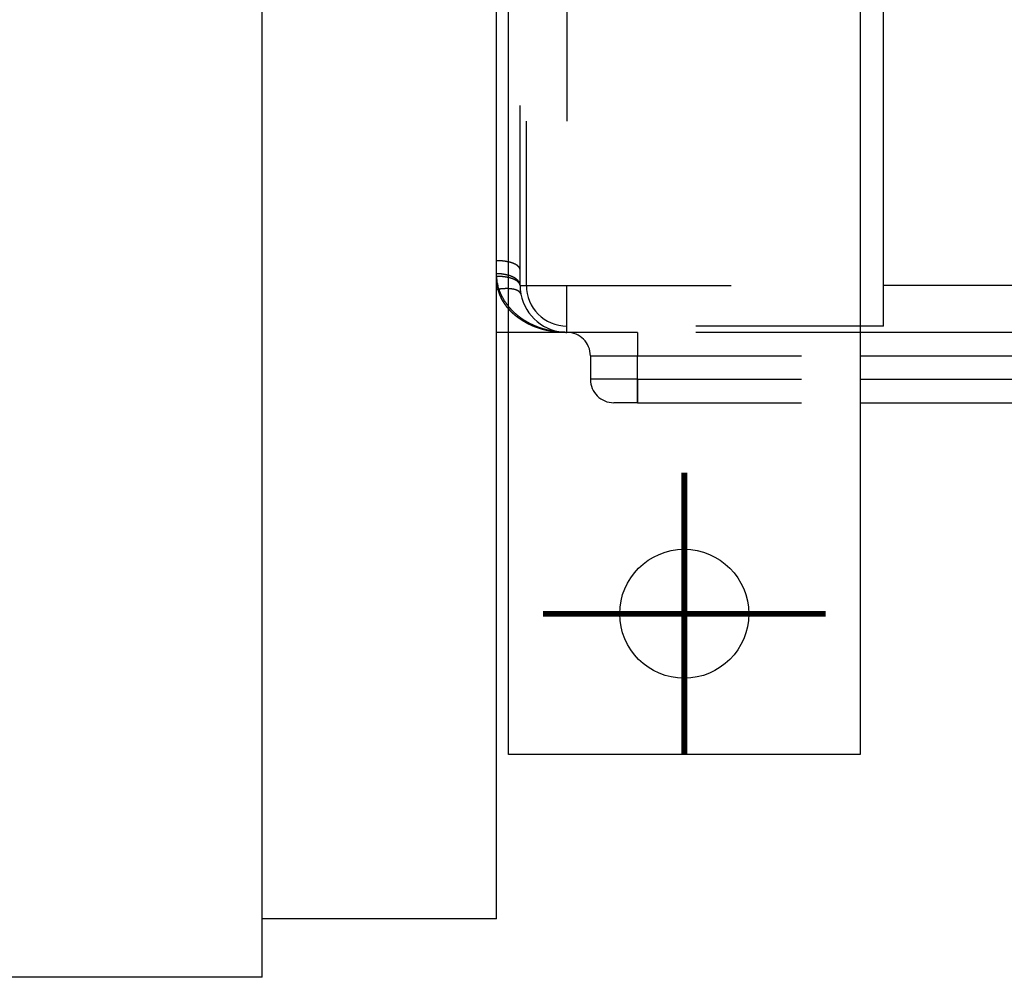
# Model space of a CAD drawing. Header units: inches. Extents: x -493 to 473, y -244 to 299.
# Tile 38 of 76: x -132 to -90, y 170 to 211. Entities that reach past the tile are written whole.
import ezdxf

# ---------------------------------------------------------------- set-up
doc = ezdxf.new("R2010")
doc.units = ezdxf.units.IN
doc.linetypes.add('DASHED', pattern=[15, 7, -8])
doc.linetypes.add('DOT_CENTER', pattern=[14, 12, -1, 0, -1])
doc.layers.add('1', color=7, linetype='Continuous')

# ---------------------------------------------------------------- blocks, each defined once
blk = doc.blocks.new('014_G23_G27_BF_B3_B14_Motor_Bgr_63_EEXDe_1_1__6', base_point=(-333.5, 159.742))
at = {"color": 7, "linetype": 'Continuous'}
for p, q in [((-121.5, 172.242), (-121.5, 286.242)), ((-111, 179.242), (-111, 279.242)), ((-96, 260.974), (-96, 197.51)), ((-95, 199.242), (-95, 259.242)), ((-111.5, 200.299), (-111.5, 216.416)), ((-111.5, 199.742), (-111.5, 200.299)), ((-111.5, 199.076), (-111.5, 199.742)), ((-111.5, 197.242), (-111.5, 199.076)), ((-95, 197.51), (-95, 199.242)), ((-96, 197.51), (-96, 179.242)), ((-95, 197.51), (-96, 197.51)), ((-111.5, 172.242), (-111.5, 197.242)), ((-111, 197.242), (-111.5, 197.242)), ((-71, 197.242), (-96, 197.242)), ((-96, 194.242), (-71, 194.242)), ((-96, 179.242), (-111, 179.242)), ((-111.5, 172.242), (-121.5, 172.242)), ((-121.5, 169.742), (-121.5, 172.242)), ((-121.5, 169.742), (-286.909, 169.742))]:
    blk.add_line(p, q, dxfattribs=at)
at = {"color": 1, "linetype": 'DASHED'}
for p, q in [((-110.232, 199.242), (-110.232, 259.242)), ((-108.5, 258.242), (-108.5, 199.242)), ((-110.5, 199.91), (-110.5, 216.028)), ((-110.5, 199.242), (-110.5, 199.91)), ((-111.448, 199.076), (-111.5, 199.076)), ((-110.5, 199.242), (-110.232, 199.242)), ((-110.232, 199.242), (-108.5, 199.242)), ((-108.5, 199.242), (-95, 199.242)), ((-108.5, 197.51), (-108.5, 199.242)), ((-96, 197.51), (-108.5, 197.51)), ((-108.5, 197.242), (-108.5, 197.51)), ((-108.5, 197.242), (-111, 197.242)), ((-105.5, 197.242), (-108.5, 197.242)), ((-105.5, 197.242), (-105.5, 197.242)), ((-96, 197.242), (-105.5, 197.242)), ((-107.5, 196.242), (-107.5, 195.242)), ((-105.5, 195.242), (-105.5, 196.242)), ((-105.5, 194.242), (-106.5, 194.242)), ((-105.5, 194.242), (-105.5, 194.242)), ((-105.5, 194.242), (-96, 194.242))]:
    blk.add_line(p, q, dxfattribs=at)
at = {"color": 1, "linetype": 'Continuous'}
blk.add_line((-71, 199.242), (-95, 199.242), dxfattribs=at)
at = {"color": 7, "linetype": 'Continuous'}
blk.add_circle((-103.5, 185.242), 2.75, dxfattribs=at)
at = {"color": 1, "linetype": 'DASHED'}
for centre, radius, start, end in [((-108.5, 199.631), 3, -179.9999, -169.3462), ((-108.5, 199.242), 2, 180, -169.3461), ((-108.5, 199.242), 1.732, 180, -90), ((-108.5, 199.242), 2, -169.3461, -90), ((-108.5, 196.242), 1, 0, 90), ((-106.5, 195.242), 1, 180, -90)]:
    blk.add_arc(centre, radius, start, end, dxfattribs=at)
at = {"color": 1, "linetype": 'Continuous'}
for points, knots in [([(-111, 200.247), (-111.01, 200.249), (-111.03, 200.253), (-111.061, 200.259), (-111.092, 200.265), (-111.123, 200.27), (-111.155, 200.275), (-111.187, 200.279), (-111.218, 200.283), (-111.261, 200.288), (-111.314, 200.292), (-111.376, 200.296), (-111.439, 200.298), (-111.48, 200.299), (-111.5, 200.299)], [0, 0, 0, 0, 0.0309847, 0.0622748, 0.093817, 0.1255577, 0.1574438, 0.1894224, 0.2214419, 0.2534517, 0.3172459, 0.380436, 0.4426833, 0.5036887, 0.5036887, 0.5036887, 0.5036887]), ([(-111, 199.675), (-111.01, 199.678), (-111.03, 199.684), (-111.061, 199.691), (-111.092, 199.699), (-111.123, 199.705), (-111.155, 199.711), (-111.187, 199.717), (-111.218, 199.722), (-111.25, 199.726), (-111.282, 199.73), (-111.314, 199.733), (-111.345, 199.736), (-111.387, 199.739), (-111.439, 199.741), (-111.48, 199.742), (-111.5, 199.742)], [0, 0, 0, 0, 0.0314318, 0.0631072, 0.094978, 0.1269956, 0.1591119, 0.191279, 0.2234498, 0.2555784, 0.28762, 0.3195314, 0.3512712, 0.3827998, 0.4450735, 0.5060817, 0.5060817, 0.5060817, 0.5060817]), ([(-111, 198.36), (-111.012, 198.375), (-111.035, 198.405), (-111.089, 198.478), (-111.162, 198.586), (-111.264, 198.762), (-111.358, 198.968), (-111.424, 199.173), (-111.461, 199.333), (-111.482, 199.461), (-111.497, 199.595), (-111.499, 199.689), (-111.5, 199.742)], [0, 0, 0, 0, 0.057965, 0.113275, 0.273489, 0.447364, 0.722457, 0.949698, 1.092724, 1.21701, 1.337754, 1.497478, 1.497478, 1.497478, 1.497478])]:
    blk.add_open_spline(points, degree=3, knots=knots, dxfattribs=at)
at = {"color": 1, "linetype": 'DASHED'}
for points, knots in [([(-110.5, 199.91), (-110.5, 199.918), (-110.501, 199.933), (-110.506, 199.953), (-110.511, 199.968), (-110.516, 199.98), (-110.522, 199.992), (-110.529, 200.004), (-110.538, 200.016), (-110.547, 200.028), (-110.557, 200.04), (-110.569, 200.052), (-110.581, 200.064), (-110.595, 200.075), (-110.609, 200.087), (-110.625, 200.098), (-110.642, 200.11), (-110.659, 200.121), (-110.678, 200.132), (-110.698, 200.142), (-110.719, 200.153), (-110.74, 200.163), (-110.763, 200.173), (-110.786, 200.182), (-110.811, 200.192), (-110.836, 200.201), (-110.862, 200.209), (-110.888, 200.218), (-110.915, 200.225), (-110.943, 200.233), (-110.971, 200.24), (-110.99, 200.244), (-111, 200.247)], [0, 0, 0, 0, 0.0229579, 0.0468996, 0.0593904, 0.0722977, 0.0856758, 0.0995761, 0.1140462, 0.1291293, 0.1448639, 0.1612836, 0.1784165, 0.1962856, 0.2149085, 0.2342974, 0.2544594, 0.2753965, 0.2971055, 0.3195787, 0.3428035, 0.3667629, 0.3914359, 0.4167974, 0.4428186, 0.4694675, 0.4967088, 0.5245045, 0.5528141, 0.5815951, 0.6108032, 0.6403924, 0.6403924, 0.6403924, 0.6403924]), ([(-110.5, 199.242), (-110.5, 199.246), (-110.5, 199.253), (-110.502, 199.266), (-110.504, 199.28), (-110.509, 199.295), (-110.515, 199.31), (-110.523, 199.325), (-110.532, 199.34), (-110.543, 199.355), (-110.556, 199.37), (-110.571, 199.387), (-110.59, 199.404), (-110.612, 199.421), (-110.637, 199.438), (-110.663, 199.455), (-110.693, 199.472), (-110.724, 199.487), (-110.758, 199.503), (-110.793, 199.517), (-110.831, 199.531), (-110.87, 199.544), (-110.911, 199.556), (-110.953, 199.568), (-110.996, 199.578), (-111.041, 199.587), (-111.086, 199.596), (-111.132, 199.604), (-111.178, 199.61), (-111.225, 199.616), (-111.271, 199.621), (-111.318, 199.624), (-111.364, 199.627), (-111.41, 199.629), (-111.455, 199.63), (-111.485, 199.631), (-111.5, 199.631)], [0, 0, 0, 0, 0.01128, 0.022746, 0.037808, 0.053383, 0.069586, 0.08653, 0.104321, 0.123056, 0.142817, 0.163676, 0.190119, 0.218285, 0.248219, 0.279936, 0.313427, 0.348658, 0.385568, 0.424078, 0.464087, 0.505476, 0.548113, 0.591851, 0.636536, 0.682005, 0.728091, 0.774627, 0.821443, 0.868377, 0.915268, 0.961964, 1.008322, 1.054208, 1.099498, 1.14408, 1.14408, 1.14408, 1.14408]), ([(-110.5, 199.242), (-110.5, 199.247), (-110.5, 199.257), (-110.502, 199.272), (-110.504, 199.287), (-110.507, 199.302), (-110.511, 199.317), (-110.516, 199.332), (-110.522, 199.347), (-110.529, 199.363), (-110.538, 199.378), (-110.547, 199.394), (-110.557, 199.409), (-110.569, 199.424), (-110.581, 199.439), (-110.594, 199.454), (-110.609, 199.469), (-110.625, 199.484), (-110.641, 199.499), (-110.659, 199.513), (-110.678, 199.527), (-110.698, 199.541), (-110.718, 199.554), (-110.74, 199.567), (-110.763, 199.58), (-110.786, 199.592), (-110.811, 199.604), (-110.836, 199.616), (-110.861, 199.627), (-110.888, 199.638), (-110.915, 199.648), (-110.943, 199.657), (-110.971, 199.667), (-110.99, 199.672), (-111, 199.675)], [0, 0, 0, 0, 0.0146516, 0.0295141, 0.0446244, 0.0600207, 0.0757421, 0.0918277, 0.108316, 0.1252444, 0.1426486, 0.1605621, 0.1790155, 0.1980363, 0.2176485, 0.2378722, 0.2587236, 0.2802146, 0.3023531, 0.3251424, 0.3485815, 0.3726653, 0.3973846, 0.4227258, 0.4486718, 0.4752015, 0.5022907, 0.5299116, 0.5580336, 0.5866235, 0.6156454, 0.6450617, 0.6748328, 0.7049177, 0.7049177, 0.7049177, 0.7049177]), ([(-110.466, 198.872), (-110.466, 198.875), (-110.467, 198.882), (-110.471, 198.892), (-110.475, 198.905), (-110.482, 198.918), (-110.49, 198.931), (-110.5, 198.944), (-110.511, 198.957), (-110.524, 198.97), (-110.538, 198.982), (-110.555, 198.994), (-110.575, 199.007), (-110.598, 199.02), (-110.623, 199.032), (-110.65, 199.043), (-110.679, 199.053), (-110.71, 199.063), (-110.743, 199.072), (-110.777, 199.079), (-110.814, 199.086), (-110.851, 199.092), (-110.89, 199.097), (-110.931, 199.101), (-110.972, 199.104), (-111.014, 199.106), (-111.057, 199.107), (-111.1, 199.107), (-111.144, 199.106), (-111.188, 199.104), (-111.232, 199.101), (-111.276, 199.098), (-111.32, 199.093), (-111.363, 199.088), (-111.406, 199.083), (-111.434, 199.078), (-111.448, 199.076)], [0, 0, 0, 0, 0.009554, 0.019234, 0.033719, 0.048661, 0.064173, 0.080362, 0.097329, 0.115167, 0.133958, 0.153769, 0.178331, 0.204437, 0.232131, 0.261433, 0.29234, 0.32483, 0.358857, 0.39436, 0.431257, 0.469455, 0.508845, 0.549309, 0.590717, 0.632936, 0.675824, 0.719239, 0.763039, 0.80708, 0.851224, 0.895335, 0.939286, 0.982953, 1.026223, 1.06899, 1.06899, 1.06899, 1.06899]), ([(-111.448, 199.076), (-111.439, 199.04), (-111.42, 198.972), (-111.385, 198.873), (-111.347, 198.78), (-111.291, 198.663), (-111.211, 198.522), (-111.105, 198.372), (-110.997, 198.242), (-110.899, 198.139), (-110.795, 198.041), (-110.65, 197.919), (-110.454, 197.78), (-110.261, 197.668), (-110.109, 197.592), (-110.005, 197.545), (-109.899, 197.501), (-109.792, 197.461), (-109.689, 197.426), (-109.58, 197.392), (-109.476, 197.364), (-109.262, 197.312), (-108.939, 197.256), (-108.646, 197.247), (-108.5, 197.242)], [0, 0, 0, 0, 0.112186, 0.209921, 0.317319, 0.413511, 0.596638, 0.804622, 0.964016, 1.101704, 1.232453, 1.3911, 1.668838, 1.953615, 2.057746, 2.178999, 2.297625, 2.402576, 2.521258, 2.624718, 2.742495, 2.84574, 3.284391, 3.723169, 3.723169, 3.723169, 3.723169]), ([(-108.5, 197.242), (-108.58, 197.244), (-108.745, 197.247), (-108.997, 197.274), (-109.243, 197.317), (-109.447, 197.368), (-109.599, 197.415), (-109.72, 197.457), (-109.834, 197.502), (-109.949, 197.552), (-110.06, 197.606), (-110.17, 197.664), (-110.282, 197.73), (-110.401, 197.807), (-110.521, 197.893), (-110.638, 197.987), (-110.751, 198.087), (-110.85, 198.187), (-110.935, 198.28), (-110.979, 198.334), (-111, 198.36)], [0, 0, 0, 0, 0.241333, 0.493156, 0.760659, 0.989003, 1.12288, 1.238924, 1.372936, 1.49075, 1.613844, 1.745027, 1.864481, 2.00241, 2.169131, 2.30843, 2.452563, 2.621436, 2.729363, 2.830329, 2.830329, 2.830329, 2.830329]), ([(-105.5, 197.242), (-105.5, 197.242), (-105.5, 197.242), (-105.5, 197.242), (-105.5, 197.242), (-105.5, 197.242), (-105.5, 197.242), (-105.5, 197.241), (-105.5, 197.241), (-105.5, 197.241), (-105.5, 197.24), (-105.5, 197.24), (-105.5, 197.24), (-105.5, 197.239), (-105.5, 197.239), (-105.5, 197.238), (-105.5, 197.237), (-105.5, 197.237), (-105.5, 197.236), (-105.5, 197.235), (-105.5, 197.234), (-105.5, 197.234), (-105.5, 197.233), (-105.5, 197.232), (-105.5, 197.231), (-105.5, 197.23), (-105.5, 197.229), (-105.5, 197.228), (-105.5, 197.227), (-105.5, 197.225), (-105.5, 197.224), (-105.5, 197.223), (-105.5, 197.222), (-105.5, 197.22), (-105.5, 197.219), (-105.5, 197.217), (-105.5, 197.216), (-105.5, 197.214), (-105.5, 197.213), (-105.5, 197.211), (-105.5, 197.21), (-105.5, 197.208), (-105.5, 197.206), (-105.5, 197.204), (-105.5, 197.202), (-105.5, 197.201), (-105.5, 197.199), (-105.5, 197.197), (-105.5, 197.195), (-105.5, 197.193), (-105.5, 197.19), (-105.5, 197.188), (-105.5, 197.186), (-105.5, 197.184), (-105.5, 197.182), (-105.5, 197.179), (-105.5, 197.177), (-105.5, 197.174), (-105.5, 197.172), (-105.5, 197.169), (-105.5, 197.167), (-105.5, 197.164), (-105.5, 197.161), (-105.5, 197.159), (-105.5, 197.156), (-105.5, 197.153), (-105.5, 197.15), (-105.5, 197.147), (-105.5, 197.144), (-105.5, 197.141), (-105.5, 197.138), (-105.5, 197.135), (-105.5, 197.132), (-105.5, 197.129), (-105.5, 197.125), (-105.5, 197.122), (-105.5, 197.119), (-105.5, 197.115), (-105.5, 197.112), (-105.5, 197.108), (-105.5, 197.105), (-105.5, 197.101), (-105.5, 197.098), (-105.5, 197.094), (-105.5, 197.09), (-105.5, 197.087), (-105.5, 197.083), (-105.5, 197.079), (-105.5, 197.075), (-105.5, 197.071), (-105.5, 197.067), (-105.5, 197.063), (-105.5, 197.059), (-105.5, 197.055), (-105.5, 197.051), (-105.5, 197.047), (-105.5, 197.042), (-105.5, 197.038), (-105.5, 197.034), (-105.5, 197.029), (-105.5, 197.025), (-105.5, 197.021), (-105.5, 197.016), (-105.5, 197.012), (-105.5, 197.007), (-105.5, 197.002), (-105.5, 196.998), (-105.5, 196.993), (-105.5, 196.988), (-105.5, 196.984), (-105.5, 196.979), (-105.5, 196.974), (-105.5, 196.969), (-105.5, 196.964), (-105.5, 196.959), (-105.5, 196.954), (-105.5, 196.949), (-105.5, 196.943), (-105.5, 196.937), (-105.5, 196.931), (-105.5, 196.925), (-105.5, 196.919), (-105.5, 196.913), (-105.5, 196.907), (-105.5, 196.901), (-105.5, 196.895), (-105.5, 196.888), (-105.5, 196.882), (-105.5, 196.876), (-105.5, 196.869), (-105.5, 196.863), (-105.5, 196.856), (-105.5, 196.85), (-105.5, 196.843), (-105.5, 196.836), (-105.5, 196.83), (-105.5, 196.823), (-105.5, 196.816), (-105.5, 196.81), (-105.5, 196.803), (-105.5, 196.796), (-105.5, 196.789), (-105.5, 196.782), (-105.5, 196.775), (-105.5, 196.769), (-105.5, 196.762), (-105.5, 196.755), (-105.5, 196.748), (-105.5, 196.74), (-105.5, 196.733), (-105.5, 196.726), (-105.5, 196.719), (-105.5, 196.712), (-105.5, 196.705), (-105.5, 196.698), (-105.5, 196.691), (-105.5, 196.683), (-105.5, 196.676), (-105.5, 196.669), (-105.5, 196.662), (-105.5, 196.654), (-105.5, 196.647), (-105.5, 196.64), (-105.5, 196.632), (-105.5, 196.625), (-105.5, 196.618), (-105.5, 196.609), (-105.5, 196.599), (-105.5, 196.588), (-105.5, 196.577), (-105.5, 196.566), (-105.5, 196.556), (-105.5, 196.545), (-105.5, 196.534), (-105.5, 196.523), (-105.5, 196.512), (-105.5, 196.501), (-105.5, 196.49), (-105.5, 196.479), (-105.5, 196.468), (-105.5, 196.457), (-105.5, 196.446), (-105.5, 196.435), (-105.5, 196.424), (-105.5, 196.413), (-105.5, 196.402), (-105.5, 196.391), (-105.5, 196.38), (-105.5, 196.37), (-105.5, 196.359), (-105.5, 196.348), (-105.5, 196.337), (-105.5, 196.327), (-105.5, 196.316), (-105.5, 196.305), (-105.5, 196.295), (-105.5, 196.284), (-105.5, 196.273), (-105.5, 196.263), (-105.5, 196.252), (-105.5, 196.246), (-105.5, 196.242)], [0, 0, 0, 0, 0.00002, 0.00008, 0.000181, 0.000323, 0.000505, 0.000729, 0.000995, 0.001302, 0.001652, 0.002044, 0.00248, 0.002958, 0.00348, 0.004045, 0.004655, 0.005309, 0.006007, 0.00675, 0.007538, 0.008371, 0.00925, 0.010174, 0.011145, 0.012162, 0.013225, 0.014334, 0.015491, 0.016695, 0.017901, 0.019152, 0.020448, 0.021788, 0.023174, 0.024605, 0.026081, 0.027602, 0.029169, 0.030781, 0.032439, 0.034143, 0.035892, 0.037688, 0.03953, 0.041417, 0.043352, 0.045332, 0.047359, 0.049433, 0.051553, 0.053721, 0.055935, 0.058196, 0.060505, 0.06286, 0.065263, 0.067714, 0.070212, 0.072745, 0.075327, 0.077958, 0.080639, 0.083368, 0.086146, 0.088973, 0.091847, 0.09477, 0.097741, 0.10076, 0.103826, 0.106939, 0.1101, 0.113307, 0.116562, 0.119862, 0.12321, 0.126603, 0.130042, 0.133527, 0.137058, 0.140634, 0.144255, 0.147922, 0.151633, 0.155389, 0.159189, 0.163033, 0.166922, 0.170854, 0.17483, 0.178849, 0.182912, 0.187018, 0.191166, 0.195358, 0.199592, 0.203868, 0.208186, 0.212546, 0.216948, 0.221391, 0.225876, 0.230402, 0.234969, 0.239576, 0.244224, 0.248913, 0.253642, 0.25841, 0.263219, 0.268067, 0.272954, 0.277881, 0.282846, 0.287851, 0.292894, 0.298771, 0.304697, 0.310672, 0.316694, 0.322764, 0.328879, 0.335039, 0.341244, 0.347493, 0.353785, 0.360119, 0.366494, 0.37291, 0.379366, 0.385862, 0.392395, 0.398966, 0.405574, 0.412219, 0.418898, 0.425612, 0.43236, 0.439141, 0.445954, 0.452799, 0.459674, 0.466579, 0.473514, 0.480477, 0.487467, 0.494485, 0.501528, 0.508597, 0.515691, 0.522808, 0.529949, 0.537111, 0.544295, 0.5515, 0.558725, 0.56597, 0.573232, 0.580513, 0.58781, 0.595123, 0.602452, 0.609795, 0.617153, 0.624523, 0.631906, 0.642788, 0.653689, 0.664607, 0.675538, 0.686482, 0.697436, 0.708398, 0.719367, 0.730339, 0.741314, 0.752289, 0.763261, 0.77423, 0.785192, 0.796146, 0.80709, 0.818022, 0.828939, 0.83984, 0.850723, 0.861585, 0.872425, 0.88324, 0.894028, 0.904788, 0.915517, 0.926214, 0.936875, 0.9475, 0.958086, 0.968631, 0.979133, 0.98959, 1.000001, 1.000001, 1.000001, 1.000001]), ([(-105.5, 197.242), (-105.5, 197.242), (-105.5, 197.242), (-105.5, 197.242), (-105.5, 197.242), (-105.5, 197.242), (-105.5, 197.242), (-105.5, 197.242), (-105.5, 197.242), (-105.5, 197.242), (-105.5, 197.242), (-105.5, 197.242), (-105.5, 197.242), (-105.5, 197.241), (-105.5, 197.241), (-105.5, 197.241), (-105.5, 197.241), (-105.5, 197.241), (-105.5, 197.241), (-105.5, 197.241), (-105.5, 197.241), (-105.5, 197.24), (-105.5, 197.24), (-105.5, 197.24), (-105.5, 197.24), (-105.5, 197.24), (-105.5, 197.24), (-105.5, 197.239), (-105.5, 197.239), (-105.5, 197.239), (-105.5, 197.239), (-105.5, 197.238), (-105.5, 197.238), (-105.5, 197.238), (-105.5, 197.238), (-105.5, 197.237), (-105.5, 197.237), (-105.5, 197.237), (-105.5, 197.237), (-105.5, 197.236), (-105.5, 197.236), (-105.5, 197.236), (-105.5, 197.235), (-105.5, 197.235), (-105.5, 197.235), (-105.5, 197.234), (-105.5, 197.234), (-105.5, 197.234), (-105.5, 197.233), (-105.5, 197.233), (-105.5, 197.233), (-105.5, 197.232), (-105.5, 197.232), (-105.5, 197.231), (-105.5, 197.231), (-105.5, 197.231), (-105.5, 197.23), (-105.5, 197.23), (-105.5, 197.229), (-105.5, 197.229), (-105.5, 197.228), (-105.5, 197.228), (-105.5, 197.227), (-105.5, 197.227), (-105.5, 197.226), (-105.5, 197.226), (-105.5, 197.225), (-105.5, 197.225), (-105.5, 197.224), (-105.5, 197.224), (-105.5, 197.223), (-105.5, 197.223), (-105.5, 197.222), (-105.5, 197.222), (-105.5, 197.221), (-105.5, 197.22), (-105.5, 197.22), (-105.5, 197.219), (-105.5, 197.219), (-105.5, 197.218), (-105.5, 197.217), (-105.5, 197.217), (-105.5, 197.216), (-105.5, 197.216), (-105.5, 197.215), (-105.5, 197.214), (-105.5, 197.214), (-105.5, 197.213), (-105.5, 197.212), (-105.5, 197.212), (-105.5, 197.211), (-105.5, 197.21), (-105.5, 197.209), (-105.5, 197.209), (-105.5, 197.208), (-105.5, 197.207), (-105.5, 197.207), (-105.5, 197.206), (-105.5, 197.205), (-105.5, 197.204), (-105.5, 197.203), (-105.5, 197.203), (-105.5, 197.202), (-105.5, 197.201), (-105.5, 197.2), (-105.5, 197.199), (-105.5, 197.199), (-105.5, 197.198), (-105.5, 197.197), (-105.5, 197.196), (-105.5, 197.195), (-105.5, 197.194), (-105.5, 197.193), (-105.5, 197.193), (-105.5, 197.192), (-105.5, 197.191), (-105.5, 197.19), (-105.5, 197.189), (-105.5, 197.188), (-105.5, 197.187), (-105.5, 197.186), (-105.5, 197.185), (-105.5, 197.184), (-105.5, 197.183), (-105.5, 197.182), (-105.5, 197.181), (-105.5, 197.18), (-105.5, 197.179), (-105.5, 197.178), (-105.5, 197.177), (-105.5, 197.176), (-105.5, 197.175), (-105.5, 197.174), (-105.5, 197.173), (-105.5, 197.172), (-105.5, 197.171), (-105.5, 197.17), (-105.5, 197.169), (-105.5, 197.168), (-105.5, 197.166), (-105.5, 197.165), (-105.5, 197.164), (-105.5, 197.163), (-105.5, 197.162), (-105.5, 197.161), (-105.5, 197.16), (-105.5, 197.159), (-105.5, 197.157), (-105.5, 197.156), (-105.5, 197.155), (-105.5, 197.154), (-105.5, 197.153), (-105.5, 197.151), (-105.5, 197.15), (-105.5, 197.149), (-105.5, 197.148), (-105.5, 197.147), (-105.5, 197.145), (-105.5, 197.144), (-105.5, 197.143), (-105.5, 197.141), (-105.5, 197.14), (-105.5, 197.139), (-105.5, 197.138), (-105.5, 197.136), (-105.5, 197.135), (-105.5, 197.134), (-105.5, 197.132), (-105.5, 197.131), (-105.5, 197.13), (-105.5, 197.128), (-105.5, 197.127), (-105.5, 197.126), (-105.5, 197.124), (-105.5, 197.123), (-105.5, 197.121), (-105.5, 197.12), (-105.5, 197.119), (-105.5, 197.117), (-105.5, 197.116), (-105.5, 197.114), (-105.5, 197.113), (-105.5, 197.111), (-105.5, 197.11), (-105.5, 197.108), (-105.5, 197.107), (-105.5, 197.105), (-105.5, 197.104), (-105.5, 197.102), (-105.5, 197.101), (-105.5, 197.099), (-105.5, 197.098), (-105.5, 197.096), (-105.5, 197.095), (-105.5, 197.093), (-105.5, 197.092), (-105.5, 197.09), (-105.5, 197.089), (-105.5, 197.087), (-105.5, 197.085), (-105.5, 197.084), (-105.5, 197.082), (-105.5, 197.081), (-105.5, 197.079), (-105.5, 197.077), (-105.5, 197.076), (-105.5, 197.074), (-105.5, 197.072), (-105.5, 197.071), (-105.5, 197.069), (-105.5, 197.067), (-105.5, 197.066), (-105.5, 197.064), (-105.5, 197.062), (-105.5, 197.061), (-105.5, 197.059), (-105.5, 197.057), (-105.5, 197.055), (-105.5, 197.054), (-105.5, 197.052), (-105.5, 197.05), (-105.5, 197.048), (-105.5, 197.047), (-105.5, 197.045), (-105.5, 197.043), (-105.5, 197.041), (-105.5, 197.04), (-105.5, 197.038), (-105.5, 197.036), (-105.5, 197.034), (-105.5, 197.032), (-105.5, 197.03), (-105.5, 197.029), (-105.5, 197.027), (-105.5, 197.025), (-105.5, 197.023), (-105.5, 197.021), (-105.5, 197.019), (-105.5, 197.017), (-105.5, 197.016), (-105.5, 197.014), (-105.5, 197.012), (-105.5, 197.01), (-105.5, 197.008), (-105.5, 197.006), (-105.5, 197.004), (-105.5, 197.002), (-105.5, 197), (-105.5, 196.998), (-105.5, 196.996), (-105.5, 196.994), (-105.5, 196.992), (-105.5, 196.99), (-105.5, 196.988), (-105.5, 196.986), (-105.5, 196.984), (-105.5, 196.982), (-105.5, 196.98), (-105.5, 196.978), (-105.5, 196.976), (-105.5, 196.974), (-105.5, 196.972), (-105.5, 196.97), (-105.5, 196.968), (-105.5, 196.966), (-105.5, 196.964), (-105.5, 196.962), (-105.5, 196.96), (-105.5, 196.958), (-105.5, 196.955), (-105.5, 196.953), (-105.5, 196.951), (-105.5, 196.949), (-105.5, 196.947), (-105.5, 196.944), (-105.5, 196.942), (-105.5, 196.939), (-105.5, 196.937), (-105.5, 196.934), (-105.5, 196.932), (-105.5, 196.929), (-105.5, 196.927), (-105.5, 196.924), (-105.5, 196.922), (-105.5, 196.919), (-105.5, 196.916), (-105.5, 196.914), (-105.5, 196.911), (-105.5, 196.909), (-105.5, 196.906), (-105.5, 196.904), (-105.5, 196.901), (-105.5, 196.898), (-105.5, 196.896), (-105.5, 196.893), (-105.5, 196.89), (-105.5, 196.888), (-105.5, 196.885), (-105.5, 196.882), (-105.5, 196.88), (-105.5, 196.877), (-105.5, 196.874), (-105.5, 196.872), (-105.5, 196.869), (-105.5, 196.866), (-105.5, 196.864), (-105.5, 196.861), (-105.5, 196.858), (-105.5, 196.855), (-105.5, 196.853), (-105.5, 196.85), (-105.5, 196.847), (-105.5, 196.844), (-105.5, 196.842), (-105.5, 196.839), (-105.5, 196.836), (-105.5, 196.833), (-105.5, 196.83), (-105.5, 196.828), (-105.5, 196.825), (-105.5, 196.822), (-105.5, 196.819), (-105.5, 196.816), (-105.5, 196.814), (-105.5, 196.811), (-105.5, 196.808), (-105.5, 196.805), (-105.5, 196.802), (-105.5, 196.799), (-105.5, 196.796), (-105.5, 196.794), (-105.5, 196.791), (-105.5, 196.788), (-105.5, 196.785), (-105.5, 196.782), (-105.5, 196.779), (-105.5, 196.776), (-105.5, 196.773), (-105.5, 196.77), (-105.5, 196.767), (-105.5, 196.765), (-105.5, 196.762), (-105.5, 196.759), (-105.5, 196.756), (-105.5, 196.753), (-105.5, 196.75), (-105.5, 196.747), (-105.5, 196.744), (-105.5, 196.741), (-105.5, 196.738), (-105.5, 196.735), (-105.5, 196.732), (-105.5, 196.729), (-105.5, 196.726), (-105.5, 196.723), (-105.5, 196.72), (-105.5, 196.717), (-105.5, 196.714), (-105.5, 196.711), (-105.5, 196.708), (-105.5, 196.705), (-105.5, 196.702), (-105.5, 196.699), (-105.5, 196.696), (-105.5, 196.693), (-105.5, 196.69), (-105.5, 196.687), (-105.5, 196.684), (-105.5, 196.681), (-105.5, 196.678), (-105.5, 196.675), (-105.5, 196.672), (-105.5, 196.669), (-105.5, 196.666), (-105.5, 196.663), (-105.5, 196.659), (-105.5, 196.656), (-105.5, 196.653), (-105.5, 196.65), (-105.5, 196.647), (-105.5, 196.644), (-105.5, 196.641), (-105.5, 196.638), (-105.5, 196.635), (-105.5, 196.632), (-105.5, 196.629), (-105.5, 196.626), (-105.5, 196.623), (-105.5, 196.619), (-105.5, 196.616), (-105.5, 196.613), (-105.5, 196.61), (-105.5, 196.606), (-105.5, 196.601), (-105.5, 196.596), (-105.5, 196.592), (-105.5, 196.587), (-105.5, 196.582), (-105.5, 196.578), (-105.5, 196.573), (-105.5, 196.568), (-105.5, 196.564), (-105.5, 196.559), (-105.5, 196.554), (-105.5, 196.55), (-105.5, 196.545), (-105.5, 196.54), (-105.5, 196.536), (-105.5, 196.531), (-105.5, 196.527), (-105.5, 196.522), (-105.5, 196.517), (-105.5, 196.513), (-105.5, 196.508), (-105.5, 196.503), (-105.5, 196.499), (-105.5, 196.494), (-105.5, 196.489), (-105.5, 196.485), (-105.5, 196.48), (-105.5, 196.475), (-105.5, 196.471), (-105.5, 196.466), (-105.5, 196.461), (-105.5, 196.457), (-105.5, 196.452), (-105.5, 196.447), (-105.5, 196.443), (-105.5, 196.438), (-105.5, 196.433), (-105.5, 196.429), (-105.5, 196.424), (-105.5, 196.419), (-105.5, 196.415), (-105.5, 196.41), (-105.5, 196.405), (-105.5, 196.401), (-105.5, 196.396), (-105.5, 196.392), (-105.5, 196.387), (-105.5, 196.382), (-105.5, 196.378), (-105.5, 196.373), (-105.5, 196.369), (-105.5, 196.364), (-105.5, 196.359), (-105.5, 196.355), (-105.5, 196.35), (-105.5, 196.346), (-105.5, 196.341), (-105.5, 196.336), (-105.5, 196.332), (-105.5, 196.327), (-105.5, 196.323), (-105.5, 196.318), (-105.5, 196.314), (-105.5, 196.309), (-105.5, 196.305), (-105.5, 196.3), (-105.5, 196.296), (-105.5, 196.291), (-105.5, 196.287), (-105.5, 196.282), (-105.5, 196.278), (-105.5, 196.273), (-105.5, 196.269), (-105.5, 196.264), (-105.5, 196.26), (-105.5, 196.255), (-105.5, 196.251), (-105.5, 196.246), (-105.5, 196.244), (-105.5, 196.242)], [0, 0, 0, 0, 0.000004, 0.000015, 0.000034, 0.000061, 0.000096, 0.000138, 0.000188, 0.000246, 0.000312, 0.000386, 0.000467, 0.000557, 0.000654, 0.00076, 0.000873, 0.000994, 0.001124, 0.001261, 0.001407, 0.00156, 0.001722, 0.001892, 0.00207, 0.002256, 0.002451, 0.002654, 0.002865, 0.003084, 0.003312, 0.003548, 0.003792, 0.004045, 0.004298, 0.004559, 0.004828, 0.005105, 0.00539, 0.005684, 0.005985, 0.006294, 0.006611, 0.006936, 0.00727, 0.007611, 0.007961, 0.008319, 0.008685, 0.009059, 0.009442, 0.009832, 0.010231, 0.010639, 0.011054, 0.011478, 0.01191, 0.012351, 0.0128, 0.013257, 0.013723, 0.014197, 0.01468, 0.015171, 0.01567, 0.016178, 0.016695, 0.017204, 0.017721, 0.018246, 0.018779, 0.019321, 0.01987, 0.020428, 0.020994, 0.021568, 0.02215, 0.022741, 0.02334, 0.023946, 0.024562, 0.025185, 0.025817, 0.026456, 0.027104, 0.027761, 0.028425, 0.029098, 0.029779, 0.030469, 0.031167, 0.031873, 0.032587, 0.03331, 0.034041, 0.03478, 0.035528, 0.036284, 0.037048, 0.037821, 0.038602, 0.039392, 0.04019, 0.040997, 0.041811, 0.042635, 0.043466, 0.044306, 0.045155, 0.046012, 0.046878, 0.047752, 0.048634, 0.049525, 0.050424, 0.051332, 0.052249, 0.053174, 0.054108, 0.05505, 0.056, 0.056959, 0.057927, 0.058904, 0.059888, 0.060882, 0.061884, 0.062895, 0.063914, 0.064942, 0.065979, 0.067024, 0.068078, 0.06914, 0.070212, 0.07127, 0.072337, 0.073413, 0.074498, 0.075591, 0.076693, 0.077804, 0.078923, 0.080051, 0.081188, 0.082333, 0.083487, 0.08465, 0.085821, 0.087001, 0.088189, 0.089386, 0.090591, 0.091805, 0.093027, 0.094258, 0.095497, 0.096745, 0.098001, 0.099266, 0.100539, 0.10182, 0.10311, 0.104408, 0.105715, 0.10703, 0.108353, 0.109684, 0.111024, 0.112372, 0.113729, 0.115093, 0.116466, 0.117847, 0.119236, 0.120634, 0.12204, 0.123453, 0.124875, 0.126306, 0.127744, 0.12919, 0.130645, 0.132107, 0.133578, 0.135056, 0.136543, 0.138038, 0.13954, 0.141051, 0.14257, 0.144097, 0.145631, 0.147174, 0.148724, 0.150283, 0.151849, 0.153423, 0.155005, 0.156595, 0.158193, 0.159798, 0.161412, 0.163033, 0.164662, 0.166298, 0.167943, 0.169595, 0.171255, 0.172922, 0.174598, 0.176281, 0.177971, 0.17967, 0.181376, 0.183089, 0.18481, 0.186539, 0.188275, 0.190019, 0.191771, 0.19353, 0.195296, 0.19707, 0.198852, 0.200641, 0.202437, 0.204241, 0.206052, 0.207871, 0.209697, 0.211531, 0.213372, 0.21522, 0.217076, 0.218939, 0.220809, 0.222687, 0.224571, 0.226464, 0.228363, 0.23027, 0.232184, 0.234105, 0.236033, 0.237969, 0.239911, 0.241861, 0.243818, 0.245782, 0.247754, 0.249732, 0.251717, 0.25371, 0.255709, 0.257716, 0.25973, 0.26175, 0.263778, 0.265813, 0.267855, 0.269903, 0.271959, 0.274021, 0.276091, 0.278167, 0.28025, 0.28234, 0.284437, 0.286541, 0.288652, 0.290769, 0.292893, 0.295357, 0.297829, 0.30031, 0.302799, 0.305297, 0.307804, 0.310319, 0.312842, 0.315374, 0.317914, 0.320462, 0.323019, 0.325584, 0.328156, 0.330737, 0.333326, 0.335922, 0.338527, 0.341139, 0.343759, 0.346387, 0.349022, 0.351665, 0.354315, 0.356973, 0.359638, 0.36231, 0.36499, 0.367677, 0.370371, 0.373072, 0.37578, 0.378495, 0.381218, 0.383947, 0.386682, 0.389425, 0.392174, 0.39493, 0.397693, 0.400462, 0.403238, 0.406019, 0.408808, 0.411602, 0.414403, 0.41721, 0.420024, 0.422843, 0.425668, 0.4285, 0.431337, 0.43418, 0.437029, 0.439883, 0.442743, 0.445609, 0.448481, 0.451358, 0.45424, 0.457128, 0.460021, 0.462919, 0.465823, 0.468732, 0.471646, 0.474565, 0.477489, 0.480418, 0.483351, 0.48629, 0.489233, 0.492181, 0.495134, 0.498092, 0.501053, 0.50402, 0.506991, 0.509966, 0.512945, 0.515929, 0.518917, 0.521909, 0.524905, 0.527906, 0.53091, 0.533918, 0.53693, 0.539946, 0.542965, 0.545988, 0.549015, 0.552046, 0.55508, 0.558117, 0.561158, 0.564202, 0.567249, 0.5703, 0.573354, 0.576411, 0.579471, 0.582534, 0.5856, 0.588669, 0.591741, 0.594815, 0.597892, 0.600972, 0.604055, 0.60714, 0.610227, 0.613317, 0.61641, 0.619504, 0.622601, 0.625701, 0.628802, 0.631905, 0.636528, 0.641154, 0.645784, 0.650417, 0.655053, 0.659691, 0.664333, 0.668977, 0.673624, 0.678272, 0.682923, 0.687576, 0.692231, 0.696888, 0.701546, 0.706205, 0.710865, 0.715527, 0.720189, 0.724852, 0.729516, 0.73418, 0.738844, 0.743508, 0.748173, 0.752837, 0.7575, 0.762164, 0.766826, 0.771488, 0.776148, 0.780807, 0.785465, 0.790122, 0.794777, 0.79943, 0.804081, 0.80873, 0.813377, 0.818021, 0.822663, 0.827302, 0.831938, 0.836571, 0.841201, 0.845827, 0.85045, 0.85507, 0.859685, 0.864296, 0.868904, 0.873507, 0.878105, 0.882699, 0.887288, 0.891872, 0.896451, 0.901025, 0.905593, 0.910156, 0.914713, 0.919264, 0.923809, 0.928348, 0.932881, 0.937407, 0.941926, 0.946439, 0.950944, 0.955443, 0.959934, 0.964418, 0.968894, 0.973362, 0.977822, 0.982275, 0.986719, 0.991155, 0.995582, 1, 1, 1, 1]), ([(-107.5, 196.242), (-107.485, 196.242), (-107.456, 196.242), (-107.361, 196.242), (-107.18, 196.242), (-106.886, 196.242), (-106.511, 196.242), (-106.138, 196.242), (-105.795, 196.242), (-105.599, 196.242), (-105.5, 196.242)], [0, 0, 0, 0, 0.044006, 0.088012, 0.286179, 0.585694, 0.968847, 1.412978, 1.703203, 2, 2, 2, 2]), ([(-105.5, 196.242), (-105.476, 196.242), (-105.429, 196.242), (-103.822, 196.242), (-100.679, 196.242), (-97.56, 196.242), (-96, 196.242)], [0, 0, 0, 0, 0.070684, 0.141421, 4.820711, 9.5, 9.5, 9.5, 9.5]), ([(-105.5, 195.242), (-105.599, 195.242), (-105.795, 195.242), (-106.138, 195.242), (-106.511, 195.242), (-106.886, 195.242), (-107.18, 195.242), (-107.361, 195.242), (-107.456, 195.242), (-107.485, 195.242), (-107.5, 195.242)], [0, 0, 0, 0, 0.296716, 0.586865, 1.031014, 1.414192, 1.713739, 1.911942, 1.955971, 2, 2, 2, 2]), ([(-105.5, 194.242), (-105.5, 194.242), (-105.5, 194.242), (-105.5, 194.242), (-105.5, 194.242), (-105.5, 194.242), (-105.5, 194.242), (-105.5, 194.242), (-105.5, 194.243), (-105.5, 194.243), (-105.5, 194.243), (-105.5, 194.243), (-105.5, 194.244), (-105.5, 194.244), (-105.5, 194.244), (-105.5, 194.244), (-105.5, 194.245), (-105.5, 194.245), (-105.5, 194.246), (-105.5, 194.246), (-105.5, 194.247), (-105.5, 194.247), (-105.5, 194.248), (-105.5, 194.248), (-105.5, 194.249), (-105.5, 194.249), (-105.5, 194.25), (-105.5, 194.251), (-105.5, 194.251), (-105.5, 194.252), (-105.5, 194.253), (-105.5, 194.254), (-105.5, 194.254), (-105.5, 194.255), (-105.5, 194.256), (-105.5, 194.257), (-105.5, 194.258), (-105.5, 194.259), (-105.5, 194.26), (-105.5, 194.261), (-105.5, 194.262), (-105.5, 194.263), (-105.5, 194.264), (-105.5, 194.265), (-105.5, 194.266), (-105.5, 194.267), (-105.5, 194.268), (-105.5, 194.269), (-105.5, 194.27), (-105.5, 194.271), (-105.5, 194.273), (-105.5, 194.274), (-105.5, 194.275), (-105.5, 194.277), (-105.5, 194.278), (-105.5, 194.279), (-105.5, 194.281), (-105.5, 194.282), (-105.5, 194.284), (-105.5, 194.285), (-105.5, 194.286), (-105.5, 194.288), (-105.5, 194.29), (-105.5, 194.291), (-105.5, 194.293), (-105.5, 194.294), (-105.5, 194.296), (-105.5, 194.298), (-105.5, 194.299), (-105.5, 194.301), (-105.5, 194.303), (-105.5, 194.305), (-105.5, 194.307), (-105.5, 194.308), (-105.5, 194.31), (-105.5, 194.312), (-105.5, 194.314), (-105.5, 194.316), (-105.5, 194.318), (-105.5, 194.32), (-105.5, 194.322), (-105.5, 194.324), (-105.5, 194.326), (-105.5, 194.328), (-105.5, 194.331), (-105.5, 194.333), (-105.5, 194.335), (-105.5, 194.337), (-105.5, 194.34), (-105.5, 194.342), (-105.5, 194.344), (-105.5, 194.347), (-105.5, 194.349), (-105.5, 194.351), (-105.5, 194.354), (-105.5, 194.356), (-105.5, 194.359), (-105.5, 194.361), (-105.5, 194.364), (-105.5, 194.366), (-105.5, 194.369), (-105.5, 194.372), (-105.5, 194.374), (-105.5, 194.377), (-105.5, 194.38), (-105.5, 194.382), (-105.5, 194.385), (-105.5, 194.388), (-105.5, 194.391), (-105.5, 194.393), (-105.5, 194.396), (-105.5, 194.399), (-105.5, 194.402), (-105.5, 194.405), (-105.5, 194.408), (-105.5, 194.411), (-105.5, 194.414), (-105.5, 194.417), (-105.5, 194.42), (-105.5, 194.423), (-105.5, 194.426), (-105.5, 194.429), (-105.5, 194.433), (-105.5, 194.436), (-105.5, 194.439), (-105.5, 194.442), (-105.5, 194.446), (-105.5, 194.449), (-105.5, 194.452), (-105.5, 194.456), (-105.5, 194.459), (-105.5, 194.462), (-105.5, 194.466), (-105.5, 194.469), (-105.5, 194.473), (-105.5, 194.476), (-105.5, 194.48), (-105.5, 194.483), (-105.5, 194.487), (-105.5, 194.49), (-105.5, 194.494), (-105.5, 194.497), (-105.5, 194.501), (-105.5, 194.505), (-105.5, 194.508), (-105.5, 194.512), (-105.5, 194.516), (-105.5, 194.52), (-105.5, 194.523), (-105.5, 194.527), (-105.5, 194.531), (-105.5, 194.535), (-105.5, 194.539), (-105.5, 194.544), (-105.5, 194.548), (-105.5, 194.553), (-105.5, 194.557), (-105.5, 194.562), (-105.5, 194.567), (-105.5, 194.571), (-105.5, 194.576), (-105.5, 194.581), (-105.5, 194.585), (-105.5, 194.59), (-105.5, 194.595), (-105.5, 194.6), (-105.5, 194.604), (-105.5, 194.609), (-105.5, 194.614), (-105.5, 194.619), (-105.5, 194.624), (-105.5, 194.629), (-105.5, 194.634), (-105.5, 194.639), (-105.5, 194.644), (-105.5, 194.649), (-105.5, 194.654), (-105.5, 194.659), (-105.5, 194.664), (-105.5, 194.669), (-105.5, 194.674), (-105.5, 194.679), (-105.5, 194.684), (-105.5, 194.69), (-105.5, 194.695), (-105.5, 194.7), (-105.5, 194.705), (-105.5, 194.711), (-105.5, 194.716), (-105.5, 194.721), (-105.5, 194.726), (-105.5, 194.732), (-105.5, 194.737), (-105.5, 194.742), (-105.5, 194.748), (-105.5, 194.753), (-105.5, 194.758), (-105.5, 194.764), (-105.5, 194.769), (-105.5, 194.775), (-105.5, 194.78), (-105.5, 194.785), (-105.5, 194.791), (-105.5, 194.796), (-105.5, 194.802), (-105.5, 194.807), (-105.5, 194.813), (-105.5, 194.818), (-105.5, 194.824), (-105.5, 194.829), (-105.5, 194.835), (-105.5, 194.84), (-105.5, 194.846), (-105.5, 194.852), (-105.5, 194.857), (-105.5, 194.863), (-105.5, 194.868), (-105.5, 194.875), (-105.5, 194.882), (-105.5, 194.89), (-105.5, 194.899), (-105.5, 194.907), (-105.5, 194.915), (-105.5, 194.923), (-105.5, 194.932), (-105.5, 194.94), (-105.5, 194.948), (-105.5, 194.957), (-105.5, 194.965), (-105.5, 194.973), (-105.5, 194.981), (-105.5, 194.99), (-105.5, 194.998), (-105.5, 195.006), (-105.5, 195.015), (-105.5, 195.023), (-105.5, 195.031), (-105.5, 195.039), (-105.5, 195.048), (-105.5, 195.056), (-105.5, 195.064), (-105.5, 195.072), (-105.5, 195.081), (-105.5, 195.089), (-105.5, 195.097), (-105.5, 195.105), (-105.5, 195.113), (-105.5, 195.122), (-105.5, 195.13), (-105.5, 195.138), (-105.5, 195.146), (-105.5, 195.154), (-105.5, 195.162), (-105.5, 195.17), (-105.5, 195.178), (-105.5, 195.186), (-105.5, 195.194), (-105.5, 195.202), (-105.5, 195.21), (-105.5, 195.218), (-105.5, 195.226), (-105.5, 195.234), (-105.5, 195.239), (-105.5, 195.242)], [0, 0, 0, 0, 0.000012, 0.000049, 0.000109, 0.000195, 0.000305, 0.000439, 0.000599, 0.000784, 0.000994, 0.00123, 0.001491, 0.001778, 0.00209, 0.002429, 0.002793, 0.003184, 0.003602, 0.004045, 0.004515, 0.005012, 0.005536, 0.006087, 0.006665, 0.00727, 0.007902, 0.008562, 0.00925, 0.009965, 0.010708, 0.011478, 0.012277, 0.013104, 0.013959, 0.014842, 0.015754, 0.016695, 0.017611, 0.018554, 0.019522, 0.020517, 0.021538, 0.022585, 0.023658, 0.024758, 0.025884, 0.027036, 0.028215, 0.02942, 0.030652, 0.03191, 0.033195, 0.034507, 0.035845, 0.037211, 0.038603, 0.040022, 0.041467, 0.04294, 0.04444, 0.045967, 0.047521, 0.049102, 0.05071, 0.052346, 0.054009, 0.055699, 0.057417, 0.059162, 0.060935, 0.062735, 0.064563, 0.066418, 0.068301, 0.070212, 0.07214, 0.074097, 0.076083, 0.078098, 0.080141, 0.082213, 0.084313, 0.086441, 0.088598, 0.090782, 0.092995, 0.095236, 0.097505, 0.099801, 0.102125, 0.104477, 0.106856, 0.109263, 0.111697, 0.114159, 0.116648, 0.119163, 0.121706, 0.124276, 0.126872, 0.129496, 0.132146, 0.134822, 0.137526, 0.140255, 0.143011, 0.145793, 0.148602, 0.151436, 0.154296, 0.157183, 0.160095, 0.163033, 0.165996, 0.168985, 0.172, 0.17504, 0.178105, 0.181196, 0.184311, 0.187452, 0.190618, 0.193808, 0.197024, 0.200264, 0.203528, 0.206817, 0.210131, 0.213469, 0.216831, 0.220218, 0.223628, 0.227063, 0.230521, 0.234004, 0.23751, 0.241039, 0.244593, 0.24817, 0.25177, 0.255393, 0.25904, 0.26271, 0.266403, 0.270119, 0.273858, 0.27762, 0.281404, 0.285212, 0.289041, 0.292893, 0.297341, 0.301818, 0.306322, 0.310854, 0.315413, 0.319999, 0.324611, 0.32925, 0.333915, 0.338606, 0.343322, 0.348063, 0.352828, 0.357618, 0.362432, 0.367269, 0.37213, 0.377014, 0.38192, 0.386849, 0.391799, 0.396771, 0.401765, 0.406779, 0.411815, 0.41687, 0.421945, 0.42704, 0.432155, 0.437288, 0.44244, 0.44761, 0.452798, 0.458004, 0.463227, 0.468467, 0.473724, 0.478997, 0.484286, 0.489591, 0.494911, 0.500245, 0.505595, 0.510959, 0.516336, 0.521728, 0.527133, 0.53255, 0.537981, 0.543423, 0.548878, 0.554344, 0.559821, 0.56531, 0.570809, 0.576318, 0.581838, 0.587367, 0.592905, 0.598452, 0.604008, 0.609572, 0.615145, 0.620724, 0.626311, 0.631905, 0.640126, 0.648357, 0.656599, 0.664849, 0.673107, 0.681373, 0.689645, 0.697923, 0.706205, 0.714491, 0.72278, 0.731071, 0.739363, 0.747655, 0.755946, 0.764236, 0.772523, 0.780808, 0.789088, 0.797362, 0.805631, 0.813893, 0.822148, 0.830393, 0.838629, 0.846855, 0.85507, 0.863272, 0.871462, 0.879637, 0.887798, 0.895943, 0.904071, 0.912182, 0.920275, 0.928348, 0.936402, 0.944434, 0.952445, 0.960433, 0.968397, 0.976337, 0.984251, 0.992139, 1, 1, 1, 1]), ([(-105.5, 195.242), (-105.476, 195.242), (-105.429, 195.242), (-103.822, 195.242), (-100.679, 195.242), (-97.56, 195.242), (-96, 195.242)], [0, 0, 0, 0, 0.070726, 0.141421, 4.820711, 9.5, 9.5, 9.5, 9.5]), ([(-105.5, 195.242), (-105.5, 195.239), (-105.5, 195.232), (-105.5, 195.222), (-105.5, 195.212), (-105.5, 195.201), (-105.5, 195.191), (-105.5, 195.181), (-105.5, 195.17), (-105.5, 195.16), (-105.5, 195.15), (-105.5, 195.139), (-105.5, 195.129), (-105.5, 195.118), (-105.5, 195.108), (-105.5, 195.097), (-105.5, 195.087), (-105.5, 195.076), (-105.5, 195.065), (-105.5, 195.055), (-105.5, 195.044), (-105.5, 195.033), (-105.5, 195.023), (-105.5, 195.012), (-105.5, 195.002), (-105.5, 194.991), (-105.5, 194.98), (-105.5, 194.97), (-105.5, 194.959), (-105.5, 194.948), (-105.5, 194.938), (-105.5, 194.927), (-105.5, 194.916), (-105.5, 194.906), (-105.5, 194.895), (-105.5, 194.885), (-105.5, 194.875), (-105.5, 194.867), (-105.5, 194.859), (-105.5, 194.852), (-105.5, 194.845), (-105.5, 194.838), (-105.5, 194.831), (-105.5, 194.824), (-105.5, 194.816), (-105.5, 194.809), (-105.5, 194.802), (-105.5, 194.795), (-105.5, 194.788), (-105.5, 194.781), (-105.5, 194.774), (-105.5, 194.767), (-105.5, 194.76), (-105.5, 194.753), (-105.5, 194.746), (-105.5, 194.739), (-105.5, 194.732), (-105.5, 194.725), (-105.5, 194.719), (-105.5, 194.712), (-105.5, 194.705), (-105.5, 194.698), (-105.5, 194.691), (-105.5, 194.685), (-105.5, 194.678), (-105.5, 194.671), (-105.5, 194.665), (-105.5, 194.658), (-105.5, 194.652), (-105.5, 194.645), (-105.5, 194.639), (-105.5, 194.632), (-105.5, 194.626), (-105.5, 194.62), (-105.5, 194.613), (-105.5, 194.607), (-105.5, 194.601), (-105.5, 194.595), (-105.5, 194.588), (-105.5, 194.582), (-105.5, 194.576), (-105.5, 194.57), (-105.5, 194.564), (-105.5, 194.558), (-105.5, 194.552), (-105.5, 194.547), (-105.5, 194.541), (-105.5, 194.535), (-105.5, 194.53), (-105.5, 194.525), (-105.5, 194.52), (-105.5, 194.515), (-105.5, 194.511), (-105.5, 194.506), (-105.5, 194.501), (-105.5, 194.496), (-105.5, 194.492), (-105.5, 194.487), (-105.5, 194.482), (-105.5, 194.478), (-105.5, 194.473), (-105.5, 194.469), (-105.5, 194.465), (-105.5, 194.46), (-105.5, 194.456), (-105.5, 194.452), (-105.5, 194.447), (-105.5, 194.443), (-105.5, 194.439), (-105.5, 194.435), (-105.5, 194.431), (-105.5, 194.427), (-105.5, 194.423), (-105.5, 194.419), (-105.5, 194.415), (-105.5, 194.411), (-105.5, 194.407), (-105.5, 194.403), (-105.5, 194.399), (-105.5, 194.396), (-105.5, 194.392), (-105.5, 194.388), (-105.5, 194.385), (-105.5, 194.381), (-105.5, 194.378), (-105.5, 194.374), (-105.5, 194.371), (-105.5, 194.368), (-105.5, 194.364), (-105.5, 194.361), (-105.5, 194.358), (-105.5, 194.355), (-105.5, 194.351), (-105.5, 194.348), (-105.5, 194.345), (-105.5, 194.342), (-105.5, 194.339), (-105.5, 194.336), (-105.5, 194.334), (-105.5, 194.331), (-105.5, 194.328), (-105.5, 194.325), (-105.5, 194.323), (-105.5, 194.32), (-105.5, 194.317), (-105.5, 194.315), (-105.5, 194.312), (-105.5, 194.31), (-105.5, 194.307), (-105.5, 194.305), (-105.5, 194.303), (-105.5, 194.3), (-105.5, 194.298), (-105.5, 194.296), (-105.5, 194.294), (-105.5, 194.291), (-105.5, 194.289), (-105.5, 194.287), (-105.5, 194.285), (-105.5, 194.283), (-105.5, 194.282), (-105.5, 194.28), (-105.5, 194.278), (-105.5, 194.276), (-105.5, 194.274), (-105.5, 194.273), (-105.5, 194.271), (-105.5, 194.27), (-105.5, 194.268), (-105.5, 194.267), (-105.5, 194.265), (-105.5, 194.264), (-105.5, 194.262), (-105.5, 194.261), (-105.5, 194.26), (-105.5, 194.259), (-105.5, 194.258), (-105.5, 194.256), (-105.5, 194.255), (-105.5, 194.254), (-105.5, 194.253), (-105.5, 194.252), (-105.5, 194.251), (-105.5, 194.25), (-105.5, 194.25), (-105.5, 194.249), (-105.5, 194.248), (-105.5, 194.247), (-105.5, 194.247), (-105.5, 194.246), (-105.5, 194.246), (-105.5, 194.245), (-105.5, 194.245), (-105.5, 194.244), (-105.5, 194.244), (-105.5, 194.243), (-105.5, 194.243), (-105.5, 194.243), (-105.5, 194.243), (-105.5, 194.242), (-105.5, 194.242), (-105.5, 194.242), (-105.5, 194.242), (-105.5, 194.242), (-105.5, 194.242)], [0, 0, 0, 0, 0.010112, 0.020268, 0.030467, 0.040707, 0.050986, 0.061301, 0.071652, 0.082035, 0.092451, 0.102895, 0.113367, 0.123865, 0.134387, 0.14493, 0.155494, 0.166076, 0.176674, 0.187287, 0.197912, 0.208548, 0.219193, 0.229844, 0.240501, 0.251161, 0.261822, 0.272483, 0.283141, 0.293795, 0.304443, 0.315083, 0.325712, 0.33633, 0.346935, 0.357523, 0.368095, 0.375333, 0.382559, 0.389773, 0.396973, 0.404159, 0.411331, 0.418487, 0.425627, 0.432751, 0.439856, 0.446943, 0.454012, 0.46106, 0.468088, 0.475095, 0.482079, 0.489041, 0.49598, 0.502895, 0.509784, 0.516649, 0.523487, 0.530297, 0.537081, 0.543835, 0.550561, 0.557257, 0.563922, 0.570555, 0.577157, 0.583726, 0.590261, 0.596762, 0.603229, 0.609659, 0.616053, 0.62241, 0.62873, 0.63501, 0.641252, 0.647453, 0.653613, 0.659733, 0.66581, 0.671844, 0.677834, 0.68378, 0.689681, 0.695536, 0.701345, 0.707107, 0.712065, 0.716985, 0.721868, 0.726714, 0.731521, 0.736291, 0.741022, 0.745715, 0.750369, 0.754984, 0.759561, 0.764098, 0.768596, 0.773054, 0.777473, 0.781852, 0.78619, 0.790489, 0.794747, 0.798964, 0.803141, 0.807276, 0.811371, 0.815424, 0.819435, 0.823405, 0.827332, 0.831218, 0.835062, 0.838862, 0.842621, 0.846336, 0.850009, 0.853638, 0.857224, 0.860766, 0.864264, 0.867719, 0.871129, 0.874495, 0.877817, 0.881094, 0.884326, 0.887513, 0.890655, 0.893751, 0.896802, 0.899807, 0.902766, 0.905679, 0.908546, 0.911366, 0.914139, 0.916866, 0.919545, 0.922177, 0.924762, 0.927299, 0.929788, 0.932287, 0.934737, 0.93714, 0.939496, 0.941804, 0.944066, 0.94628, 0.948447, 0.950568, 0.952641, 0.954668, 0.956649, 0.958583, 0.960471, 0.962313, 0.964108, 0.965858, 0.967562, 0.969219, 0.970832, 0.972398, 0.97392, 0.975396, 0.976826, 0.978212, 0.979553, 0.980848, 0.982099, 0.983305, 0.984509, 0.985666, 0.986776, 0.987839, 0.988856, 0.989826, 0.990751, 0.991629, 0.992463, 0.993251, 0.993994, 0.994692, 0.995346, 0.995955, 0.996521, 0.997043, 0.997521, 0.997956, 0.998349, 0.998698, 0.999006, 0.999271, 0.999495, 0.999678, 0.999819, 0.99992, 0.99998, 1, 1, 1, 1])]:
    blk.add_open_spline(points, degree=3, knots=knots, dxfattribs=at)
at = {"color": 1, "linetype": 'Continuous'}
for points in [[(-96, 196.242), (-91.833, 196.242), (-83.5, 196.242), (-75.167, 196.242), (-71, 196.242)], [(-96, 195.242), (-91.833, 195.242), (-83.5, 195.242), (-75.167, 195.242), (-71, 195.242)]]:
    blk.add_open_spline(points, degree=3, dxfattribs=at)
at = {"layer": '1', "color": 30, "linetype": 'DOT_CENTER', "const_width": 0.25}
for points in [[(-103.5, 191.267), (-103.5, 179.217)], [(-97.475, 185.242), (-109.525, 185.242)]]:
    blk.add_lwpolyline(points, dxfattribs=at)
blk = doc.blocks.new('Untsicht1', base_point=(-176.75, 229.242))
blk.add_blockref('014_G23_G27_BF_B3_B14_Motor_Bgr_63_EEXDe_1_1__6', (-333.5, 159.742))

msp = doc.modelspace()

# ---------------------------------------------------------------- block references
msp.add_blockref('Untsicht1', (-176.75, 229.242))

doc.saveas('drawing.dxf')
